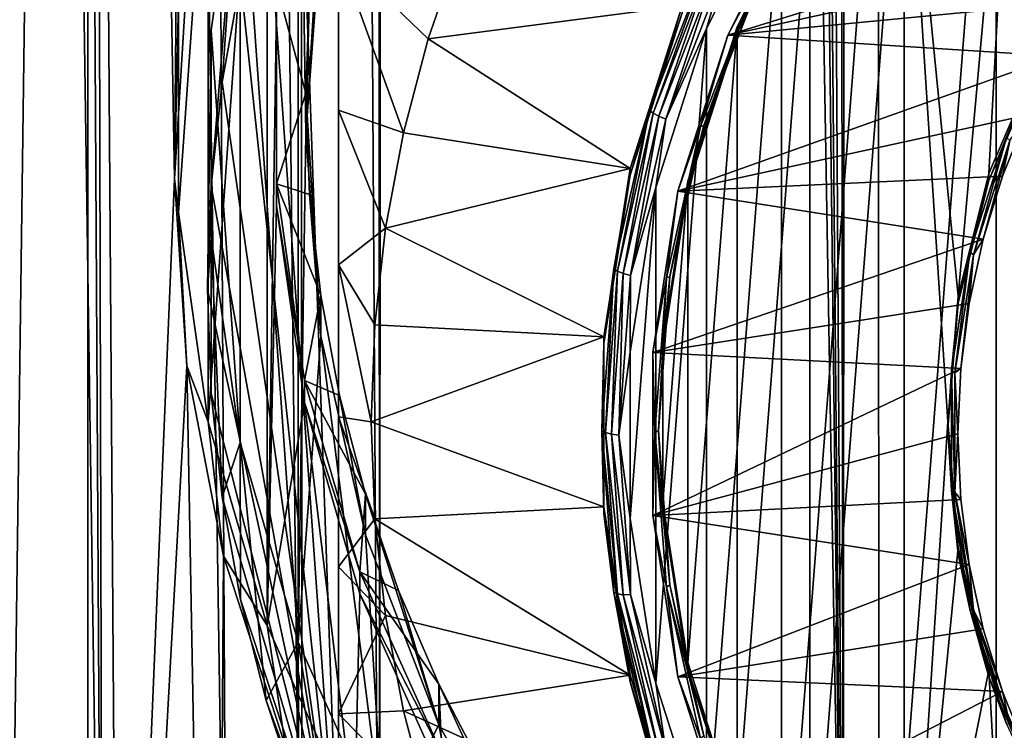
# Model space of a CAD drawing. Header units: metres. Extents: x -24 to 24, y -238 to 25.
# Tile 6 of 256: x -13.43 to -5.92, y -226.93 to -221.51. Entities that reach past the tile are written whole.
import ezdxf

# ---------------------------------------------------------------- set-up
doc = ezdxf.new("R2010")
doc.units = ezdxf.units.M
doc.layers.add('solid_10441023_001', color=7, linetype='CONTINUOUS')

msp = doc.modelspace()

# ---------------------------------------------------------------- linework, layer by layer
at = {"layer": 'solid_10441023_001'}
for points in [[(-10.733887, -31.844719, 19.651564), (-11.317521, -130.804245, 46.054729), (-10.686477, -230.313721, 72.84008)], [(-10.584356, -31.894529, 19.692856), (-10.733887, -31.844719, 19.651564), (-10.686477, -230.313721, 72.84008)], [(-10.584356, -31.894529, 19.692856), (-10.686477, -230.313721, 72.84008), (-7.150012, -230.174042, 73.35321)], [(-9.52827, -32.25478, 19.975271), (-10.584356, -31.894529, 19.692856), (-7.150012, -230.174042, 73.35321)], [(-9.011374, -32.435009, 20.107246), (-9.52827, -32.25478, 19.975271), (-7.150012, -230.174042, 73.35321)], [(-8.321003, -32.677338, 20.276505), (-9.011374, -32.435009, 20.107246), (-7.150012, -230.174042, 73.35321)], [(-7.337283, -33.018314, 20.501909), (-8.321003, -32.677338, 20.276505), (-7.150012, -230.174042, 73.35321)], [(-7.003078, -33.131355, 20.573845), (-7.337283, -33.018314, 20.501909), (-7.150012, -230.174042, 73.35321)], [(-7.003078, -33.131355, 20.573845), (-7.150012, -230.174042, 73.35321), (-3.579541, -230.089828, 73.662628)], [(-5.504597, -33.61039, 20.864798), (-7.003078, -33.131355, 20.573845), (-3.579541, -230.089828, 73.662628)], [(-11.277187, -230.348938, 72.711586), (-11.324952, -129.63208, 45.73917), (-12.383509, -129.714188, 45.459774)], [(-11.317521, -130.804245, 46.054729), (-11.324952, -129.63208, 45.73917), (-11.277187, -230.348938, 72.711586)], [(-11.849316, -230.396072, 72.535133), (-12.383509, -129.714188, 45.459774), (-13.38353, -129.837128, 45.023663)], [(-11.849316, -230.396072, 72.535133), (-11.277187, -230.348938, 72.711586), (-12.383509, -129.714188, 45.459774)], [(-12.807322, -230.510147, 72.114311), (-13.38353, -129.837128, 45.023663), (-14.30041, -129.998825, 44.441826)], [(-12.691421, -230.493851, 72.174362), (-11.849316, -230.396072, 72.535133), (-13.38353, -129.837128, 45.023663)], [(-12.807322, -230.510147, 72.114311), (-12.691421, -230.493851, 72.174362), (-13.38353, -129.837128, 45.023663)], [(-13.480384, -230.620255, 71.708755), (-12.807322, -230.510147, 72.114311), (-14.30041, -129.998825, 44.441826)], [(-11.277187, -230.348938, 72.711586), (-10.686477, -230.313721, 72.84008), (-11.317521, -130.804245, 46.054729)], [(-13.579953, -235.457886, 53.911575), (-13.826743, -184.966751, 39.519295), (-12.914427, -185.124405, 38.960403)], [(-12.911075, -235.570053, 53.497757), (-13.579953, -235.457886, 53.911575), (-12.914427, -185.124405, 38.960403)], [(-12.249933, -222.720993, 49.45644), (-12.914427, -185.124405, 38.960403), (-11.923553, -185.241241, 38.543209)], [(-12.787926, -235.58783, 53.43222), (-12.911075, -235.570053, 53.497757), (-12.914427, -185.124405, 38.960403)], [(-12.249933, -222.720993, 49.45644), (-12.787926, -235.58783, 53.43222), (-12.914427, -185.124405, 38.960403)], [(-12.16546, -221.310257, 49.013767), (-12.249933, -222.720993, 49.45644), (-11.923553, -185.241241, 38.543209)], [(-5.983284, -230.914337, 43.653996), (-5.983336, -218.448288, 40.313725), (-4.954326, -217.656235, 40.101494)], [(-4.954263, -231.70639, 43.866222), (-5.983284, -230.914337, 43.653996), (-4.954326, -217.656235, 40.101494)], [(-11.993771, -224.578186, 51.998409), (-11.993771, -219.76329, 50.70826), (-11.542687, -218.208221, 50.29158)], [(-11.542687, -226.133255, 52.415089), (-11.993771, -224.578186, 51.998409), (-11.542687, -218.208221, 50.29158)], [(-11.473189, -221.412674, 51.150211), (-11.542687, -226.133255, 52.415089), (-11.542687, -218.208221, 50.29158)], [(-11.307127, -218.496155, 49.540512), (-11.749008, -220.019501, 49.948692), (-11.307126, -226.259445, 51.620678)], [(-11.307127, -218.496155, 49.540512), (-11.250002, -222.377792, 50.580593), (-11.135494, -220.831314, 50.166214)], [(-11.307127, -218.496155, 49.540512), (-11.307126, -226.259445, 51.620678), (-11.250002, -222.377792, 50.580593)], [(-6.878559, -229.982925, 43.404423), (-6.8786, -219.3797, 40.563297), (-5.983336, -218.448288, 40.313725)], [(-5.983284, -230.914337, 43.653996), (-6.878559, -229.982925, 43.404423), (-5.983336, -218.448288, 40.313725)], [(-6.271821, -223.618256, 42.113125), (-6.684659, -219.428574, 40.990501), (-5.815477, -218.523727, 40.748051)], [(-6.03921, -222.682373, 41.862354), (-6.271821, -223.618256, 42.113125), (-5.815477, -218.523727, 40.748051)], [(-5.657896, -221.793167, 41.624092), (-6.03921, -222.682373, 41.862354), (-5.815477, -218.523727, 40.748051)], [(-11, -218.935944, 44.89608), (-11, -228.20079, 47.378586), (-11.302549, -219.674316, 45.093929)], [(-11, -218.935944, 44.89608), (-11, -229.023392, 44.308575), (-11, -228.20079, 47.378586)], [(-11, -227.91684, 43.754456), (-11, -229.023392, 44.308575), (-11, -218.935944, 44.89608)], [(-11, -222.196777, 42.034653), (-11, -218.935944, 44.89608), (-11, -220.993927, 41.899467)], [(-11, -223.377838, 42.236729), (-11, -218.935944, 44.89608), (-11, -222.196777, 42.034653)], [(-11, -224.540405, 42.509644), (-11, -218.935944, 44.89608), (-11, -223.377838, 42.236729)], [(-11, -225.68367, 42.854576), (-11, -218.935944, 44.89608), (-11, -224.540405, 42.509644)], [(-11, -226.807541, 43.270107), (-11, -227.91684, 43.754456), (-11, -218.935944, 44.89608)], [(-11, -225.68367, 42.854576), (-11, -226.807541, 43.270107), (-11, -218.935944, 44.89608)], [(-7.620048, -228.932999, 43.123093), (-7.62008, -220.429642, 40.844627), (-6.8786, -219.3797, 40.563297)], [(-6.878559, -229.982925, 43.404423), (-7.620048, -228.932999, 43.123093), (-6.8786, -219.3797, 40.563297)], [(-7.404517, -228.707092, 43.476673), (-7.404517, -220.448425, 41.263771), (-6.684659, -219.428574, 40.990501)], [(-6.684659, -229.726959, 43.749947), (-7.404517, -228.707092, 43.476673), (-6.684659, -219.428574, 40.990501)], [(-6.349999, -224.577759, 42.370224), (-6.684659, -229.726959, 43.749947), (-6.684659, -219.428574, 40.990501)], [(-6.271821, -223.618256, 42.113125), (-6.349999, -224.577759, 42.370224), (-6.684659, -219.428574, 40.990501)], [(-11.302549, -219.674316, 45.093929), (-11, -228.20079, 47.378586), (-11.552056, -220.430969, 45.296669)], [(-12.221437, -222.978241, 51.569702), (-12.221437, -221.363235, 51.136963), (-11.993771, -219.76329, 50.70826)], [(-11.993771, -224.578186, 51.998409), (-12.221437, -222.978241, 51.569702), (-11.993771, -219.76329, 50.70826)], [(-11.749008, -220.019501, 49.948692), (-11.972027, -221.586792, 50.368641), (-11.749008, -224.736084, 51.212494)], [(-11.971835, -222.774734, 45.924679), (-11.972027, -221.586792, 50.368641), (-11.749008, -220.019501, 49.948692)], [(-11.887486, -221.984818, 45.713024), (-11.971835, -222.774734, 45.924679), (-11.749008, -220.019501, 49.948692)], [(-11.747336, -221.202347, 45.503361), (-11.887486, -221.984818, 45.713024), (-11.749008, -220.019501, 49.948692)], [(-11.749008, -220.019501, 49.948692), (-11.749008, -224.736084, 51.212494), (-11.307126, -226.259445, 51.620678)], [(-11.552056, -220.430969, 45.296669), (-11, -228.20079, 47.378586), (-11.747336, -221.202347, 45.503361)], [(-8.191176, -227.787994, 42.816296), (-8.1912, -221.574631, 41.151428), (-7.62008, -220.429642, 40.844627)], [(-8.060817, -221.122955, 41.040474), (-7.62008, -220.429642, 40.844627), (-8.1912, -221.574631, 41.151428)], [(-7.620048, -228.932999, 43.123093), (-8.191176, -227.787994, 42.816296), (-7.62008, -220.429642, 40.844627)], [(-7.958971, -221.560532, 41.56176), (-7.404517, -220.500198, 41.070587), (-7.404517, -220.448425, 41.263771)], [(-7.958971, -227.594986, 43.178688), (-7.958971, -221.560532, 41.56176), (-7.404517, -220.448425, 41.263771)], [(-7.404517, -228.707092, 43.476673), (-7.958971, -227.594986, 43.178688), (-7.404517, -220.448425, 41.263771)], [(-11.250002, -222.377792, 50.580593), (-11.221336, -221.291992, 51.531986), (-11.135492, -220.520737, 51.325325)], [(-11.135494, -220.831314, 50.166214), (-11.250002, -222.377792, 50.580593), (-11.135492, -220.520737, 51.325325)], [(-8.030242, -221.625992, 41.209328), (-7.47082, -220.503937, 40.908669), (-7.809519, -221.213959, 41.144279)], [(-4.615514, -220.566147, 40.925343), (-7.47082, -220.503937, 40.908669), (-8.030242, -221.625992, 41.209328)], [(-7.404517, -220.500198, 41.070587), (-7.958971, -221.612289, 41.368576), (-7.785564, -221.21051, 41.199413)], [(-7.958971, -221.560532, 41.56176), (-7.958971, -221.612289, 41.368576), (-7.404517, -220.500198, 41.070587)], [(-4.615514, -220.566147, 40.925343), (-8.030242, -221.625992, 41.209328), (-4.950613, -220.948318, 41.027744)], [(-10.072202, -220.94902, 41.397903), (-10.314543, -221.652313, 41.586353), (-11, -220.993927, 41.899467)], [(-10.504323, -222.370544, 41.778801), (-11, -222.196777, 42.034653), (-11, -220.993927, 41.899467)], [(-10.314543, -221.652313, 41.586353), (-10.504323, -222.370544, 41.778801), (-11, -220.993927, 41.899467)], [(-8.377859, -221.401718, 41.519207), (-10.314543, -221.652313, 41.586353), (-10.072202, -220.94902, 41.397903)], [(-4.950613, -220.948318, 41.027744), (-8.030242, -221.625992, 41.209328), (-5.251911, -221.355942, 41.136963)], [(-8.177784, -221.038101, 41.150738), (-8.626044, -222.19899, 41.461796), (-8.377864, -221.453491, 41.326023)], [(-8.598752, -222.221176, 41.409966), (-8.626044, -222.19899, 41.461796), (-8.177784, -221.038101, 41.150738)], [(-8.15191, -221.063965, 41.099892), (-8.598752, -222.221176, 41.409966), (-8.177784, -221.038101, 41.150738)], [(-8.556235, -222.24469, 41.370438), (-8.598752, -222.221176, 41.409966), (-8.15191, -221.063965, 41.099892)], [(-8.111603, -221.093201, 41.061897), (-8.556235, -222.24469, 41.370438), (-8.15191, -221.063965, 41.099892)], [(-8.502666, -222.267227, 41.347084), (-8.556235, -222.24469, 41.370438), (-8.111603, -221.093201, 41.061897)], [(-8.060817, -221.122955, 41.040474), (-8.502666, -222.267227, 41.347084), (-8.111603, -221.093201, 41.061897)], [(-8.060817, -221.122955, 41.040474), (-8.1912, -221.574631, 41.151428), (-8.502666, -222.267227, 41.347084)], [(-11.747336, -221.202347, 45.503361), (-11, -228.20079, 47.378586), (-11.887486, -221.984818, 45.713024)], [(-8.030242, -221.625992, 41.209328), (-7.809519, -221.213959, 41.144279), (-8.237594, -222.322556, 41.44133)], [(-8.212326, -222.315704, 41.495552), (-8.237594, -222.322556, 41.44133), (-7.809519, -221.213959, 41.144279)], [(-7.785564, -221.21051, 41.199413), (-8.212326, -222.315704, 41.495552), (-7.809519, -221.213959, 41.144279)], [(-7.958971, -221.612289, 41.368576), (-8.212326, -222.315704, 41.495552), (-7.785564, -221.21051, 41.199413)], [(-11.473191, -221.244461, 51.778069), (-11.473191, -222.760559, 52.184303), (-11.473189, -221.412674, 51.150211)], [(-11.25, -222.067215, 51.739704), (-11.473191, -222.760559, 52.184303), (-11.473191, -221.244461, 51.778069)], [(-11.221336, -221.291992, 51.531986), (-11.25, -222.067215, 51.739704), (-11.473191, -221.244461, 51.778069)], [(-11.250002, -222.377792, 50.580593), (-11.25, -222.067215, 51.739704), (-11.221336, -221.291992, 51.531986)], [(-12.221437, -221.363235, 51.136963), (-12.249933, -222.720993, 49.45644), (-12.16546, -221.310257, 49.013767)], [(-12.221437, -222.978241, 51.569702), (-12.249933, -222.720993, 49.45644), (-12.221437, -221.363235, 51.136963)], [(-5.251911, -221.355942, 41.136963), (-8.030242, -221.625992, 41.209328), (-5.517311, -221.786163, 41.252243)], [(-11.473189, -221.412674, 51.150211), (-11.473189, -222.928818, 51.556458), (-11.542687, -226.133255, 52.415089)], [(-11.473191, -222.760559, 52.184303), (-11.473189, -222.928818, 51.556458), (-11.473189, -221.412674, 51.150211)], [(-8.377859, -221.401718, 41.519207), (-8.774348, -222.643311, 41.851887), (-10.314543, -221.652313, 41.586353)], [(-8.774351, -222.695084, 41.658703), (-8.774348, -222.643311, 41.851887), (-8.377859, -221.401718, 41.519207)], [(-8.774351, -222.695084, 41.658703), (-8.377859, -221.401718, 41.519207), (-8.377864, -221.453491, 41.326023)], [(-8.626044, -222.19899, 41.461796), (-8.774351, -222.695084, 41.658703), (-8.377864, -221.453491, 41.326023)], [(-12, -223.568359, 46.137333), (-11.972027, -223.168808, 50.792542), (-11.972027, -221.586792, 50.368641)], [(-11.971835, -222.774734, 45.924679), (-12, -223.568359, 46.137333), (-11.972027, -221.586792, 50.368641)], [(-11.972027, -221.586792, 50.368641), (-11.972027, -223.168808, 50.792542), (-11.749008, -224.736084, 51.212494)], [(-8.579176, -226.573547, 42.490883), (-8.57919, -222.789093, 41.476837), (-8.1912, -221.574631, 41.151428)], [(-8.502666, -222.267227, 41.347084), (-8.1912, -221.574631, 41.151428), (-8.57919, -222.789093, 41.476837)], [(-8.191176, -227.787994, 42.816296), (-8.579176, -226.573547, 42.490883), (-8.1912, -221.574631, 41.151428)], [(-8.335633, -222.740036, 41.877808), (-7.958971, -221.612289, 41.368576), (-7.958971, -221.560532, 41.56176)], [(-8.335633, -226.415482, 42.86264), (-8.335633, -222.740036, 41.877808), (-7.958971, -221.560532, 41.56176)], [(-7.958971, -227.594986, 43.178688), (-8.335633, -226.415482, 42.86264), (-7.958971, -221.560532, 41.56176)], [(-8.774348, -222.643311, 41.851887), (-10.504323, -222.370544, 41.778801), (-10.314543, -221.652313, 41.586353)], [(-8.41028, -222.816071, 41.528206), (-8.030242, -221.625992, 41.209328), (-8.237594, -222.322556, 41.44133)], [(-5.517311, -221.786163, 41.252243), (-8.030242, -221.625992, 41.209328), (-8.41028, -222.816071, 41.528206)], [(-7.958971, -221.612289, 41.368576), (-8.335633, -222.791794, 41.68462), (-8.212326, -222.315704, 41.495552)], [(-8.335633, -222.740036, 41.877808), (-8.335633, -222.791794, 41.68462), (-7.958971, -221.612289, 41.368576)], [(-5.517311, -221.786163, 41.252243), (-8.41028, -222.816071, 41.528206), (-5.745047, -222.23613, 41.37281)], [(-5.657896, -221.793167, 41.624092), (-6.039209, -222.734131, 41.66917), (-6.03921, -222.682373, 41.862354)], [(-5.657896, -221.793167, 41.624092), (-5.657891, -221.84491, 41.430904), (-6.039209, -222.734131, 41.66917)], [(-6.039209, -222.734131, 41.66917), (-5.657891, -221.84491, 41.430904), (-5.902629, -222.407242, 41.520016)], [(-11.887486, -221.984818, 45.713024), (-11, -228.20079, 47.378586), (-11.971835, -222.774734, 45.924679)], [(-11.25, -222.067215, 51.739704), (-11.221336, -222.842438, 51.947422), (-11.473191, -222.760559, 52.184303)], [(-11.250002, -222.377792, 50.580593), (-11.135494, -223.924286, 50.994972), (-11.25, -222.067215, 51.739704)], [(-11.135494, -223.924286, 50.994972), (-11.221336, -222.842438, 51.947422), (-11.25, -222.067215, 51.739704)], [(-10.640579, -223.099991, 41.974258), (-11, -223.377838, 42.236729), (-11, -222.196777, 42.034653)], [(-10.504323, -222.370544, 41.778801), (-10.640579, -223.099991, 41.974258), (-11, -222.196777, 42.034653)], [(-8.626044, -222.19899, 41.461796), (-8.898704, -223.409683, 41.786198), (-8.774351, -222.695084, 41.658703)], [(-8.870548, -223.428024, 41.733341), (-8.898704, -223.409683, 41.786198), (-8.626044, -222.19899, 41.461796)], [(-8.598752, -222.221176, 41.409966), (-8.870548, -223.428024, 41.733341), (-8.626044, -222.19899, 41.461796)], [(-8.826689, -223.445572, 41.692215), (-8.870548, -223.428024, 41.733341), (-8.598752, -222.221176, 41.409966)], [(-8.556235, -222.24469, 41.370438), (-8.826689, -223.445572, 41.692215), (-8.598752, -222.221176, 41.409966)], [(-8.771425, -223.460602, 41.666843), (-8.826689, -223.445572, 41.692215), (-8.556235, -222.24469, 41.370438)], [(-8.502666, -222.267227, 41.347084), (-8.771425, -223.460602, 41.666843), (-8.556235, -222.24469, 41.370438)], [(-8.502666, -222.267227, 41.347084), (-8.57919, -222.789093, 41.476837), (-8.771425, -223.460602, 41.666843)], [(-5.745047, -222.23613, 41.37281), (-8.41028, -222.816071, 41.528206), (-5.933515, -222.702667, 41.497822)], [(-5.8781, -222.430557, 41.470215), (-5.745047, -222.23613, 41.37281), (-5.933515, -222.702667, 41.497822)], [(-8.41028, -222.816071, 41.528206), (-8.237594, -222.322556, 41.44133), (-8.497974, -223.478729, 41.751125)], [(-8.471909, -223.468323, 41.804394), (-8.497974, -223.478729, 41.751125), (-8.237594, -222.322556, 41.44133)], [(-8.212326, -222.315704, 41.495552), (-8.471909, -223.468323, 41.804394), (-8.237594, -222.322556, 41.44133)], [(-8.335633, -222.791794, 41.68462), (-8.471909, -223.468323, 41.804394), (-8.212326, -222.315704, 41.495552)], [(-11.307126, -226.259445, 51.620678), (-11.135494, -223.924286, 50.994972), (-11.250002, -222.377792, 50.580593)], [(-8.774348, -222.643311, 41.851887), (-10.640579, -223.099991, 41.974258), (-10.504323, -222.370544, 41.778801)], [(-6.181974, -223.281998, 41.754406), (-5.902629, -222.407242, 41.520016), (-6.156284, -223.301666, 41.703632)], [(-6.039209, -222.734131, 41.66917), (-5.902629, -222.407242, 41.520016), (-6.181974, -223.281998, 41.754406)], [(-5.902629, -222.407242, 41.520016), (-5.8781, -222.430557, 41.470215), (-6.156284, -223.301666, 41.703632)], [(-6.156284, -223.301666, 41.703632), (-5.8781, -222.430557, 41.470215), (-6.08147, -223.182709, 41.626446)], [(-5.8781, -222.430557, 41.470215), (-5.933515, -222.702667, 41.497822), (-6.08147, -223.182709, 41.626446)], [(-8.774348, -222.643311, 41.851887), (-8.974833, -223.928101, 42.196148), (-10.640579, -223.099991, 41.974258)], [(-8.974834, -223.979874, 42.002964), (-8.974833, -223.928101, 42.196148), (-8.774348, -222.643311, 41.851887)], [(-8.974834, -223.979874, 42.002964), (-8.774348, -222.643311, 41.851887), (-8.774351, -222.695084, 41.658703)], [(-12.249933, -222.720993, 49.45644), (-12.155847, -224.149155, 49.82671), (-12.787926, -235.58783, 53.43222)], [(-12.221437, -222.978241, 51.569702), (-12.155847, -224.149155, 49.82671), (-12.249933, -222.720993, 49.45644)], [(-8.898704, -223.409683, 41.786198), (-8.974834, -223.979874, 42.002964), (-8.774351, -222.695084, 41.658703)], [(-5.933515, -222.702667, 41.497822), (-8.41028, -222.816071, 41.528206), (-6.08147, -223.182709, 41.626446)], [(-6.03921, -222.682373, 41.862354), (-6.039209, -222.734131, 41.66917), (-6.271821, -223.670013, 41.919937)], [(-6.03921, -222.682373, 41.862354), (-6.271821, -223.670013, 41.919937), (-6.271821, -223.618256, 42.113125)], [(-11.971835, -222.774734, 45.924679), (-11, -228.20079, 47.378586), (-12, -223.568359, 46.137333)], [(-11.473191, -222.760559, 52.184303), (-11.259467, -224.262527, 52.586758), (-11.473189, -222.928818, 51.556458)], [(-11.135492, -223.613693, 52.154083), (-11.259467, -224.262527, 52.586758), (-11.473191, -222.760559, 52.184303)], [(-11.221336, -222.842438, 51.947422), (-11.135492, -223.613693, 52.154083), (-11.473191, -222.760559, 52.184303)], [(-8.775371, -225.316803, 42.154137), (-8.775375, -224.045837, 41.813587), (-8.57919, -222.789093, 41.476837)], [(-8.771425, -223.460602, 41.666843), (-8.57919, -222.789093, 41.476837), (-8.775375, -224.045837, 41.813587)], [(-8.579176, -226.573547, 42.490883), (-8.775371, -225.316803, 42.154137), (-8.57919, -222.789093, 41.476837)], [(-8.526093, -223.960587, 42.204853), (-8.335633, -222.791794, 41.68462), (-8.335633, -222.740036, 41.877808)], [(-8.526093, -225.194931, 42.535595), (-8.526093, -223.960587, 42.204853), (-8.335633, -222.740036, 41.877808)], [(-8.335633, -226.415482, 42.86264), (-8.526093, -225.194931, 42.535595), (-8.335633, -222.740036, 41.877808)], [(-8.335633, -222.791794, 41.68462), (-8.526093, -224.01236, 42.011669), (-8.471909, -223.468323, 41.804394)], [(-8.526093, -223.960587, 42.204853), (-8.526093, -224.01236, 42.011669), (-8.335633, -222.791794, 41.68462)], [(-6.271821, -223.670013, 41.919937), (-6.039209, -222.734131, 41.66917), (-6.181974, -223.281998, 41.754406)], [(-11.135494, -223.924286, 50.994972), (-11.135492, -223.613693, 52.154083), (-11.221336, -222.842438, 51.947422)], [(-8.602446, -224.047562, 41.858181), (-8.41028, -222.816071, 41.528206), (-8.497974, -223.478729, 41.751125)], [(-6.08147, -223.182709, 41.626446), (-8.41028, -222.816071, 41.528206), (-8.602446, -224.047562, 41.858181)], [(-11.473189, -222.928818, 51.556458), (-11.259454, -224.430817, 51.95892), (-11.542687, -226.133255, 52.415089)], [(-11.259467, -224.262527, 52.586758), (-11.259454, -224.430817, 51.95892), (-11.473189, -222.928818, 51.556458)], [(-11.993771, -224.578186, 51.998409), (-12.155847, -224.149155, 49.82671), (-12.221437, -222.978241, 51.569702)], [(-10.640579, -223.099991, 41.974258), (-10.722607, -223.83699, 42.171734), (-11, -223.377838, 42.236729)], [(-8.974833, -223.928101, 42.196148), (-10.722607, -223.83699, 42.171734), (-10.640579, -223.099991, 41.974258)], [(-12, -223.568359, 46.137333), (-11.971835, -224.362, 46.349987), (-11.972027, -223.168808, 50.792542)], [(-11.887486, -225.151917, 46.561646), (-11.749008, -224.736084, 51.212494), (-11.972027, -223.168808, 50.792542)], [(-11.971835, -224.362, 46.349987), (-11.887486, -225.151917, 46.561646), (-11.972027, -223.168808, 50.792542)], [(-6.08147, -223.182709, 41.626446), (-8.602446, -224.047562, 41.858181), (-6.187868, -223.672852, 41.757782)], [(-6.156284, -223.301666, 41.703632), (-6.08147, -223.182709, 41.626446), (-6.187868, -223.672852, 41.757782)], [(-6.323225, -224.187195, 41.996956), (-6.181974, -223.281998, 41.754406), (-6.296948, -224.20311, 41.945175)], [(-6.271821, -223.670013, 41.919937), (-6.181974, -223.281998, 41.754406), (-6.323225, -224.187195, 41.996956)], [(-6.181974, -223.281998, 41.754406), (-6.156284, -223.301666, 41.703632), (-6.296948, -224.20311, 41.945175)], [(-6.296948, -224.20311, 41.945175), (-6.156284, -223.301666, 41.703632), (-6.252005, -224.169861, 41.890953)], [(-6.156284, -223.301666, 41.703632), (-6.187868, -223.672852, 41.757782), (-6.252005, -224.169861, 41.890953)], [(-10.75, -224.577759, 42.370224), (-11, -224.540405, 42.509644), (-11, -223.377838, 42.236729)], [(-10.722607, -223.83699, 42.171734), (-10.75, -224.577759, 42.370224), (-11, -223.377838, 42.236729)], [(-8.898704, -223.409683, 41.786198), (-8.990211, -224.645523, 42.11734), (-8.974834, -223.979874, 42.002964)], [(-8.961766, -224.659958, 42.063438), (-8.990211, -224.645523, 42.11734), (-8.898704, -223.409683, 41.786198)], [(-8.870548, -223.428024, 41.733341), (-8.961766, -224.659958, 42.063438), (-8.898704, -223.409683, 41.786198)], [(-8.917456, -224.671417, 42.020676), (-8.961766, -224.659958, 42.063438), (-8.870548, -223.428024, 41.733341)], [(-8.826689, -223.445572, 41.692215), (-8.917456, -224.671417, 42.020676), (-8.870548, -223.428024, 41.733341)], [(-8.861624, -224.678772, 41.993252), (-8.917456, -224.671417, 42.020676), (-8.826689, -223.445572, 41.692215)], [(-8.771425, -223.460602, 41.666843), (-8.861624, -224.678772, 41.993252), (-8.826689, -223.445572, 41.692215)], [(-8.771425, -223.460602, 41.666843), (-8.775375, -224.045837, 41.813587), (-8.861624, -224.678772, 41.993252)], [(-8.602446, -224.047562, 41.858181), (-8.497974, -223.478729, 41.751125), (-8.585361, -224.65892, 42.067356)], [(-8.559027, -224.644897, 42.119656), (-8.585361, -224.65892, 42.067356), (-8.497974, -223.478729, 41.751125)], [(-8.471909, -223.468323, 41.804394), (-8.559027, -224.644897, 42.119656), (-8.497974, -223.478729, 41.751125)], [(-8.526093, -224.01236, 42.011669), (-8.559027, -224.644897, 42.119656), (-8.471909, -223.468323, 41.804394)], [(-12, -223.568359, 46.137333), (-11, -228.20079, 47.378586), (-11.971835, -224.362, 46.349987)], [(-11.135492, -223.613693, 52.154083), (-10.992904, -224.37709, 52.358631), (-11.259467, -224.262527, 52.586758)], [(-11.135494, -223.924286, 50.994972), (-10.794302, -225.439285, 51.400913), (-11.135492, -223.613693, 52.154083)], [(-10.794302, -225.439285, 51.400913), (-10.992904, -224.37709, 52.358631), (-11.135492, -223.613693, 52.154083)], [(-6.271821, -223.618256, 42.113125), (-6.271821, -223.670013, 41.919937), (-6.35, -224.629532, 42.17704)], [(-6.271821, -223.618256, 42.113125), (-6.35, -224.629532, 42.17704), (-6.349999, -224.577759, 42.370224)], [(-6.187868, -223.672852, 41.757782), (-8.602446, -224.047562, 41.858181), (-6.252005, -224.169861, 41.890953)], [(-6.35, -224.629532, 42.17704), (-6.271821, -223.670013, 41.919937), (-6.323225, -224.187195, 41.996956)], [(-8.974833, -223.928101, 42.196148), (-10.75, -224.577759, 42.370224), (-10.722607, -223.83699, 42.171734)], [(-11.307126, -226.259445, 51.620678), (-10.654613, -227.71048, 52.009483), (-11.135494, -223.924286, 50.994972)], [(-10.654613, -227.71048, 52.009483), (-10.794302, -225.439285, 51.400913), (-11.135494, -223.924286, 50.994972)], [(-8.974833, -223.928101, 42.196148), (-8.974833, -225.227417, 42.5443), (-10.75, -224.577759, 42.370224)], [(-8.974834, -225.279175, 42.351112), (-8.974833, -225.227417, 42.5443), (-8.974833, -223.928101, 42.196148)], [(-8.974834, -225.279175, 42.351112), (-8.974833, -223.928101, 42.196148), (-8.974834, -223.979874, 42.002964)], [(-8.990211, -224.645523, 42.11734), (-8.974834, -225.279175, 42.351112), (-8.974834, -223.979874, 42.002964)], [(-8.526093, -225.194931, 42.535595), (-8.526093, -224.01236, 42.011669), (-8.526093, -223.960587, 42.204853)], [(-8.861624, -224.678772, 41.993252), (-8.775375, -224.045837, 41.813587), (-8.775371, -225.316803, 42.154137)], [(-8.602446, -225.292953, 42.191883), (-8.602446, -224.047562, 41.858181), (-8.585361, -224.65892, 42.067356)], [(-6.252005, -224.169861, 41.890953), (-8.602446, -224.047562, 41.858181), (-8.602446, -225.292953, 42.191883)], [(-8.526093, -224.01236, 42.011669), (-8.526093, -225.246689, 42.342407), (-8.559027, -224.644897, 42.119656)], [(-8.526093, -225.194931, 42.535595), (-8.526093, -225.246689, 42.342407), (-8.526093, -224.01236, 42.011669)], [(-12.155847, -224.149155, 49.82671), (-11.946554, -235.6884, 53.061661), (-12.787926, -235.58783, 53.43222)], [(-12.155847, -224.149155, 49.82671), (-11.877029, -225.60318, 50.133591), (-11.946554, -235.6884, 53.061661)], [(-11.993771, -224.578186, 51.998409), (-11.877029, -225.60318, 50.133591), (-12.155847, -224.149155, 49.82671)], [(-6.252005, -224.169861, 41.890953), (-8.602446, -225.292953, 42.191883), (-6.27343, -224.670258, 42.025032)], [(-6.35, -224.629532, 42.17704), (-6.323225, -224.187195, 41.996956), (-6.323225, -225.102631, 42.242245)], [(-6.323225, -224.187195, 41.996956), (-6.296948, -224.20311, 41.945175), (-6.296948, -225.114746, 42.189442)], [(-6.323225, -225.102631, 42.242245), (-6.323225, -224.187195, 41.996956), (-6.296948, -225.114746, 42.189442)], [(-6.296948, -224.20311, 41.945175), (-6.252005, -224.169861, 41.890953), (-6.27343, -224.670258, 42.025032)], [(-6.296948, -225.114746, 42.189442), (-6.296948, -224.20311, 41.945175), (-6.27343, -224.670258, 42.025032)], [(-11.259467, -224.262527, 52.586758), (-10.836, -225.722397, 52.977928), (-11.259454, -224.430817, 51.95892)], [(-10.794302, -225.128693, 52.560024), (-10.836, -225.722397, 52.977928), (-11.259467, -224.262527, 52.586758)], [(-10.992904, -224.37709, 52.358631), (-10.794302, -225.128693, 52.560024), (-11.259467, -224.262527, 52.586758)], [(-11.971835, -224.362, 46.349987), (-11, -228.20079, 47.378586), (-11.887486, -225.151917, 46.561646)], [(-10.794302, -225.439285, 51.400913), (-10.794302, -225.128693, 52.560024), (-10.992904, -224.37709, 52.358631)], [(-11.259454, -224.430817, 51.95892), (-10.876586, -227.614517, 52.811989), (-11.542687, -226.133255, 52.415089)], [(-11.259454, -224.430817, 51.95892), (-10.835971, -225.890717, 52.350098), (-10.876586, -227.614517, 52.811989)], [(-10.836, -225.722397, 52.977928), (-10.835971, -225.890717, 52.350098), (-11.259454, -224.430817, 51.95892)], [(-11.542687, -226.133255, 52.415089), (-11.877029, -225.60318, 50.133591), (-11.993771, -224.578186, 51.998409)], [(-10.722607, -225.318527, 42.56871), (-11, -224.540405, 42.509644), (-10.75, -224.577759, 42.370224)], [(-10.722607, -225.318527, 42.56871), (-11, -225.68367, 42.854576), (-11, -224.540405, 42.509644)], [(-8.974833, -225.227417, 42.5443), (-10.722607, -225.318527, 42.56871), (-10.75, -224.577759, 42.370224)], [(-6.349999, -224.577759, 42.370224), (-6.271821, -225.537262, 42.627323), (-6.684659, -229.726959, 43.749947)], [(-6.349999, -224.577759, 42.370224), (-6.35, -224.629532, 42.17704), (-6.271821, -225.589035, 42.434139)], [(-6.349999, -224.577759, 42.370224), (-6.271821, -225.589035, 42.434139), (-6.271821, -225.537262, 42.627323)], [(-8.990211, -224.645523, 42.11734), (-8.898704, -225.881363, 42.448486), (-8.974834, -225.279175, 42.351112)], [(-8.870548, -225.891891, 42.393536), (-8.898704, -225.881363, 42.448486), (-8.990211, -224.645523, 42.11734)], [(-8.961766, -224.659958, 42.063438), (-8.870548, -225.891891, 42.393536), (-8.990211, -224.645523, 42.11734)], [(-8.826689, -225.897263, 42.34914), (-8.870548, -225.891891, 42.393536), (-8.961766, -224.659958, 42.063438)], [(-8.917456, -224.671417, 42.020676), (-8.826689, -225.897263, 42.34914), (-8.961766, -224.659958, 42.063438)], [(-8.771425, -225.896942, 42.31966), (-8.826689, -225.897263, 42.34914), (-8.917456, -224.671417, 42.020676)], [(-8.861624, -224.678772, 41.993252), (-8.771425, -225.896942, 42.31966), (-8.917456, -224.671417, 42.020676)], [(-8.861624, -224.678772, 41.993252), (-8.775371, -225.316803, 42.154137), (-8.771425, -225.896942, 42.31966)], [(-8.602446, -225.292953, 42.191883), (-8.585361, -224.65892, 42.067356), (-8.497974, -225.839111, 42.383587)], [(-6.27343, -224.670258, 42.025032), (-8.602446, -225.292953, 42.191883), (-6.252005, -225.170654, 42.159115)], [(-8.559027, -224.644897, 42.119656), (-8.471909, -225.821472, 42.434917), (-8.585361, -224.65892, 42.067356)], [(-8.471909, -225.821472, 42.434917), (-8.497974, -225.839111, 42.383587), (-8.585361, -224.65892, 42.067356)], [(-8.526093, -225.246689, 42.342407), (-8.471909, -225.821472, 42.434917), (-8.559027, -224.644897, 42.119656)], [(-6.271821, -225.589035, 42.434139), (-6.35, -224.629532, 42.17704), (-6.323225, -225.102631, 42.242245)], [(-6.296948, -225.114746, 42.189442), (-6.27343, -224.670258, 42.025032), (-6.252005, -225.170654, 42.159115)], [(-11.887486, -225.151917, 46.561646), (-11.747336, -225.934387, 46.771309), (-11.749008, -224.736084, 51.212494)], [(-11.552056, -226.705765, 46.977997), (-11.307126, -226.259445, 51.620678), (-11.749008, -224.736084, 51.212494)], [(-11.747336, -225.934387, 46.771309), (-11.552056, -226.705765, 46.977997), (-11.749008, -224.736084, 51.212494)], [(-10.794302, -225.128693, 52.560024), (-10.540688, -225.864716, 52.75724), (-10.836, -225.722397, 52.977928)], [(-10.233372, -226.891953, 51.790157), (-10.540688, -225.864716, 52.75724), (-10.794302, -225.128693, 52.560024)], [(-10.794302, -225.439285, 51.400913), (-10.233372, -226.891953, 51.790157), (-10.794302, -225.128693, 52.560024)], [(-6.323225, -225.102631, 42.242245), (-6.296948, -225.114746, 42.189442), (-6.156284, -226.016174, 42.430984)], [(-6.181974, -226.007828, 42.484791), (-6.323225, -225.102631, 42.242245), (-6.156284, -226.016174, 42.430984)], [(-6.271821, -225.589035, 42.434139), (-6.323225, -225.102631, 42.242245), (-6.181974, -226.007828, 42.484791)], [(-6.296948, -225.114746, 42.189442), (-6.252005, -225.170654, 42.159115), (-6.187868, -225.667648, 42.292286)], [(-6.156284, -226.016174, 42.430984), (-6.296948, -225.114746, 42.189442), (-6.187868, -225.667648, 42.292286)], [(-11.887486, -225.151917, 46.561646), (-11, -228.20079, 47.378586), (-11.747336, -225.934387, 46.771309)], [(-6.252005, -225.170654, 42.159115), (-8.602446, -225.292953, 42.191883), (-6.187868, -225.667648, 42.292286)], [(-8.335633, -226.415482, 42.86264), (-8.526093, -225.246689, 42.342407), (-8.526093, -225.194931, 42.535595)], [(-8.974833, -225.227417, 42.5443), (-8.774348, -226.512222, 42.888557), (-10.722607, -225.318527, 42.56871)], [(-8.774351, -226.56398, 42.695374), (-8.974833, -225.227417, 42.5443), (-8.974834, -225.279175, 42.351112)], [(-8.898704, -225.881363, 42.448486), (-8.774351, -226.56398, 42.695374), (-8.974834, -225.279175, 42.351112)], [(-8.774351, -226.56398, 42.695374), (-8.774348, -226.512222, 42.888557), (-8.974833, -225.227417, 42.5443)], [(-8.526093, -225.246689, 42.342407), (-8.335633, -226.467255, 42.669456), (-8.471909, -225.821472, 42.434917)], [(-8.335633, -226.415482, 42.86264), (-8.335633, -226.467255, 42.669456), (-8.526093, -225.246689, 42.342407)], [(-10.722607, -225.318527, 42.56871), (-10.64058, -226.055511, 42.766186), (-11, -225.68367, 42.854576)], [(-8.774348, -226.512222, 42.888557), (-10.64058, -226.055511, 42.766186), (-10.722607, -225.318527, 42.56871)], [(-8.771425, -225.896942, 42.31966), (-8.775371, -225.316803, 42.154137), (-8.579176, -226.573547, 42.490883)], [(-8.41028, -226.524445, 42.521862), (-8.602446, -225.292953, 42.191883), (-8.497974, -225.839111, 42.383587)], [(-6.187868, -225.667648, 42.292286), (-8.602446, -225.292953, 42.191883), (-8.41028, -226.524445, 42.521862)], [(-10.654613, -227.71048, 52.009483), (-10.233372, -226.891953, 51.790157), (-10.794302, -225.439285, 51.400913)], [(-6.271821, -225.537262, 42.627323), (-6.03921, -226.473145, 42.87809), (-6.684659, -229.726959, 43.749947)], [(-6.271821, -225.537262, 42.627323), (-6.271821, -225.589035, 42.434139), (-6.039209, -226.524918, 42.68491)], [(-6.271821, -225.537262, 42.627323), (-6.039209, -226.524918, 42.68491), (-6.03921, -226.473145, 42.87809)], [(-11.877029, -225.60318, 50.133591), (-11.404535, -227.057617, 50.393875), (-11.946554, -235.6884, 53.061661)], [(-11.542687, -226.133255, 52.415089), (-11.404535, -227.057617, 50.393875), (-11.877029, -225.60318, 50.133591)], [(-6.039209, -226.524918, 42.68491), (-6.271821, -225.589035, 42.434139), (-6.181974, -226.007828, 42.484791)], [(-10.64058, -226.055511, 42.766186), (-11, -226.807541, 43.270107), (-11, -225.68367, 42.854576)], [(-10.836, -225.722397, 52.977928), (-10.21068, -227.112976, 53.350533), (-10.835971, -225.890717, 52.350098)], [(-10.233372, -226.58136, 52.949268), (-10.21068, -227.112976, 53.350533), (-10.836, -225.722397, 52.977928)], [(-10.540688, -225.864716, 52.75724), (-10.233372, -226.58136, 52.949268), (-10.836, -225.722397, 52.977928)], [(-6.187868, -225.667648, 42.292286), (-8.41028, -226.524445, 42.521862), (-6.08147, -226.157806, 42.423618)], [(-6.156284, -226.016174, 42.430984), (-6.187868, -225.667648, 42.292286), (-6.08147, -226.157806, 42.423618)], [(-10.233372, -226.891953, 51.790157), (-10.233372, -226.58136, 52.949268), (-10.540688, -225.864716, 52.75724)], [(-8.898704, -225.881363, 42.448486), (-8.626044, -227.092056, 42.772888), (-8.774351, -226.56398, 42.695374)], [(-8.598752, -227.098755, 42.716911), (-8.626044, -227.092056, 42.772888), (-8.898704, -225.881363, 42.448486)], [(-8.870548, -225.891891, 42.393536), (-8.598752, -227.098755, 42.716911), (-8.898704, -225.881363, 42.448486)], [(-8.471909, -225.821472, 42.434917), (-8.212326, -226.974091, 42.743759), (-8.497974, -225.839111, 42.383587)], [(-8.41028, -226.524445, 42.521862), (-8.497974, -225.839111, 42.383587), (-8.237594, -226.99527, 42.693382)], [(-8.212326, -226.974091, 42.743759), (-8.237594, -226.99527, 42.693382), (-8.497974, -225.839111, 42.383587)], [(-8.335633, -226.467255, 42.669456), (-8.212326, -226.974091, 42.743759), (-8.471909, -225.821472, 42.434917)], [(-11.747336, -225.934387, 46.771309), (-11, -228.20079, 47.378586), (-11.552056, -226.705765, 46.977997)], [(-10.835971, -225.890717, 52.350098), (-10.210635, -227.281296, 52.722702), (-10.876586, -227.614517, 52.811989)], [(-10.21068, -227.112976, 53.350533), (-10.210635, -227.281296, 52.722702), (-10.835971, -225.890717, 52.350098)], [(-8.556235, -227.09816, 42.670918), (-8.598752, -227.098755, 42.716911), (-8.870548, -225.891891, 42.393536)], [(-8.826689, -225.897263, 42.34914), (-8.556235, -227.09816, 42.670918), (-8.870548, -225.891891, 42.393536)], [(-8.771425, -225.896942, 42.31966), (-8.502666, -227.090302, 42.639423), (-8.826689, -225.897263, 42.34914)], [(-8.502666, -227.090302, 42.639423), (-8.556235, -227.09816, 42.670918), (-8.826689, -225.897263, 42.34914)], [(-8.771425, -225.896942, 42.31966), (-8.579176, -226.573547, 42.490883), (-8.502666, -227.090302, 42.639423)], [(-6.181974, -226.007828, 42.484791), (-6.156284, -226.016174, 42.430984), (-5.8781, -226.887299, 42.664398)], [(-5.902629, -226.882584, 42.719181), (-6.181974, -226.007828, 42.484791), (-5.8781, -226.887299, 42.664398)], [(-6.039209, -226.524918, 42.68491), (-6.181974, -226.007828, 42.484791), (-5.902629, -226.882584, 42.719181)], [(-6.156284, -226.016174, 42.430984), (-6.08147, -226.157806, 42.423618), (-5.933515, -226.637833, 42.552246)], [(-5.8781, -226.887299, 42.664398), (-6.156284, -226.016174, 42.430984), (-5.933515, -226.637833, 42.552246)], [(-10.64058, -226.055511, 42.766186), (-10.504325, -226.784973, 42.961643), (-11, -226.807541, 43.270107)], [(-8.774348, -226.512222, 42.888557), (-10.504325, -226.784973, 42.961643), (-10.64058, -226.055511, 42.766186)], [(-10.876586, -227.614517, 52.811989), (-11.404535, -227.057617, 50.393875), (-11.542687, -226.133255, 52.415089)], [(-6.08147, -226.157806, 42.423618), (-8.41028, -226.524445, 42.521862), (-5.933515, -226.637833, 42.552246)], [(-11.552056, -226.705765, 46.977997), (-11.302549, -227.462418, 47.18074), (-11.307126, -226.259445, 51.620678)], [(-11, -228.20079, 47.378586), (-10.654613, -227.71048, 52.009483), (-11.307126, -226.259445, 51.620678)], [(-11.302549, -227.462418, 47.18074), (-11, -228.20079, 47.378586), (-11.307126, -226.259445, 51.620678)], [(-7.958971, -227.594986, 43.178688), (-8.335633, -226.467255, 42.669456), (-8.335633, -226.415482, 42.86264)], [(-8.335633, -226.467255, 42.669456), (-7.958971, -227.646759, 42.985504), (-8.212326, -226.974091, 42.743759)], [(-7.958971, -227.594986, 43.178688), (-7.958971, -227.646759, 42.985504), (-8.335633, -226.467255, 42.669456)], [(-6.03921, -226.473145, 42.87809), (-5.815477, -230.63179, 43.992397), (-6.684659, -229.726959, 43.749947)], [(-6.03921, -226.473145, 42.87809), (-6.039209, -226.524918, 42.68491), (-5.657891, -227.414139, 42.923172)], [(-6.03921, -226.473145, 42.87809), (-5.657891, -227.414139, 42.923172), (-5.657896, -227.362366, 43.116356)], [(-6.03921, -226.473145, 42.87809), (-5.657896, -227.362366, 43.116356), (-5.815477, -230.63179, 43.992397)], [(-8.774348, -226.512222, 42.888557), (-8.377859, -227.753799, 43.221241), (-10.504325, -226.784973, 42.961643)], [(-8.377864, -227.805557, 43.028053), (-8.774348, -226.512222, 42.888557), (-8.774351, -226.56398, 42.695374)], [(-8.377864, -227.805557, 43.028053), (-8.377859, -227.753799, 43.221241), (-8.774348, -226.512222, 42.888557)], [(-8.030242, -227.714508, 42.84074), (-8.41028, -226.524445, 42.521862), (-8.237594, -226.99527, 42.693382)], [(-5.933515, -226.637833, 42.552246), (-8.41028, -226.524445, 42.521862), (-8.030242, -227.714508, 42.84074)], [(-5.657891, -227.414139, 42.923172), (-6.039209, -226.524918, 42.68491), (-5.902629, -226.882584, 42.719181)], [(-10.233372, -226.58136, 52.949268), (-9.873894, -227.27504, 53.135139), (-10.21068, -227.112976, 53.350533)], [(-9.464122, -228.252731, 52.154778), (-9.873894, -227.27504, 53.135139), (-10.233372, -226.58136, 52.949268)], [(-10.233372, -226.891953, 51.790157), (-9.464122, -228.252731, 52.154778), (-10.233372, -226.58136, 52.949268)], [(-8.626044, -227.092056, 42.772888), (-8.377864, -227.805557, 43.028053), (-8.774351, -226.56398, 42.695374)], [(-8.502666, -227.090302, 42.639423), (-8.579176, -226.573547, 42.490883), (-8.191176, -227.787994, 42.816296)], [(-11.552056, -226.705765, 46.977997), (-11, -228.20079, 47.378586), (-11.302549, -227.462418, 47.18074)], [(-5.933515, -226.637833, 42.552246), (-8.030242, -227.714508, 42.84074), (-5.745047, -227.104385, 42.677254)], [(-5.8781, -226.887299, 42.664398), (-5.933515, -226.637833, 42.552246), (-5.745047, -227.104385, 42.677254)], [(-10.504325, -226.784973, 42.961643), (-10.314548, -227.503189, 43.154091), (-11, -226.807541, 43.270107)], [(-10.314548, -227.503189, 43.154091), (-11, -227.91684, 43.754456), (-11, -226.807541, 43.270107)], [(-8.377859, -227.753799, 43.221241), (-10.314548, -227.503189, 43.154091), (-10.504325, -226.784973, 42.961643)], [(-10.654613, -227.71048, 52.009483), (-9.803626, -229.06218, 52.37167), (-10.233372, -226.891953, 51.790157)], [(-9.803626, -229.06218, 52.37167), (-9.464122, -228.252731, 52.154778), (-10.233372, -226.891953, 51.790157)]]:
    msp.add_3dface(points, dxfattribs=at)

doc.saveas('drawing.dxf')
